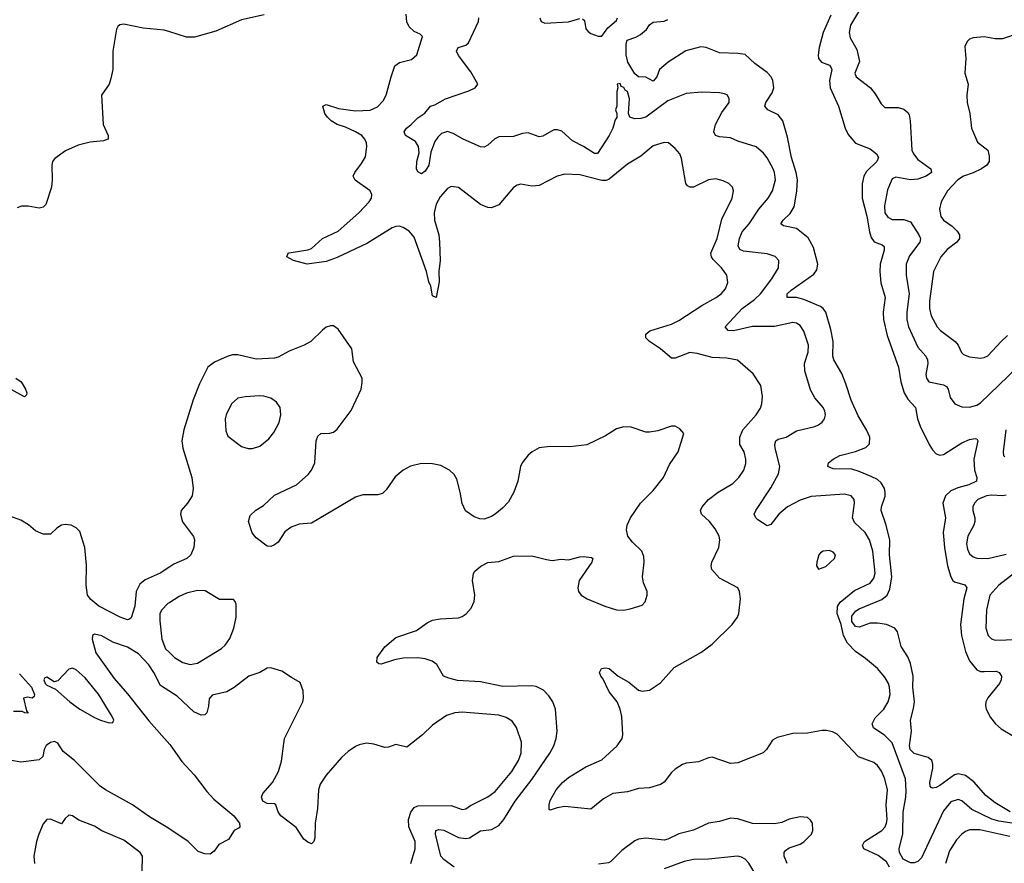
# Model space of a CAD drawing. Header units: inches. Extents: x 1834610 to 2027685, y 642842 to 774116.
# Tile 157 of 256: x 1859183 to 1864540, y 732551 to 737141. Entities that reach past the tile are written whole.
import ezdxf

# ---------------------------------------------------------------- set-up
doc = ezdxf.new("R2010")
doc.units = ezdxf.units.IN
doc.header["$MEASUREMENT"] = 0
doc.layers.add('B8753', color=7, linetype='Continuous')
doc.layers.add('B8763', color=7, linetype='Continuous')

msp = doc.modelspace()

# ---------------------------------------------------------------- linework, layer by layer
at = {"layer": 'B8753', "color": 5}
for points, elevation in [([(1860000, 737074.1), (1859970, 737083.8), (1859854.8, 737094.8), (1859750, 737116.2), (1859728, 737112), (1859716.8, 737103.2), (1859710.5, 737089.5), (1859689.1, 736970), (1859689.1, 736870), (1859678.8, 736821.2), (1859670, 736789.3), (1859627.7, 736730), (1859636.5, 736570), (1859664.4, 736510), (1859664, 736490), (1859638.8, 736481.2), (1859566, 736474), (1859501.2, 736458.8), (1859433.3, 736426.7), (1859374.4, 736385.6), (1859362.4, 736370), (1859357.6, 736350), (1859360.7, 736270), (1859355.4, 736230), (1859325.3, 736134.7), (1859310, 736120.4), (1859290, 736116.1), (1859230, 736125.7), (1859193.8, 736126.2), (1859170, 736117.6)], 580), ([(1859162.8, 735190), (1859190.3, 735170.3), (1859215.5, 735130), (1859222, 735110), (1859219.9, 735100.1), (1859210, 735089.6), (1859097.4, 735150)], 580), ([(1860000, 734163.6), (1859947.7, 734130), (1859866.3, 734093.7), (1859836.3, 734070), (1859817.6, 734030), (1859810.2, 733950), (1859790, 733886), (1859780.4, 733879.6), (1859770, 733876.3), (1859730.3, 733889.7), (1859614.5, 733950), (1859570, 733986.6), (1859551.6, 734010), (1859544.2, 734064.2), (1859547.3, 734172.7), (1859538, 734270), (1859510, 734357), (1859490, 734376.3), (1859464, 734390), (1859430, 734394.5), (1859411, 734390), (1859385.5, 734374.5), (1859350, 734342), (1859310, 734341.1), (1859270, 734359.8), (1859231.8, 734391.8), (1859190, 734417.7), (1859130, 734439)], 620), ([(1860000, 733970.4), (1859990, 733963.9), (1859955.8, 733930), (1859945.6, 733910), (1859945, 733870), (1859957.3, 733770), (1859977.3, 733717.3), (1860000, 733695.2)], 640), ([(1860000, 733485.8), (1859950, 733517.8), (1859912.5, 733590), (1859886.4, 733630), (1859828.9, 733690), (1859770, 733726.4), (1859690, 733754.4), (1859630, 733787.8), (1859590, 733798.5), (1859579.5, 733790), (1859578, 733770), (1859597, 733697), (1859696.6, 733556.6), (1859770, 733473.9), (1859885.7, 733325.7), (1860000, 733196.8)], 640), ([(1859182.5, 733582.5), (1859248, 733510), (1859263.1, 733470), (1859262, 733458), (1859250.5, 733449.5), (1859225.5, 733454.5), (1859204.7, 733450), (1859221, 733381), (1859230, 733368.7), (1859210.8, 733369.2), (1859197.5, 733377.5), (1859150, 733376.2)], 620), ([(1860000, 732736.9), (1859980.7, 732750), (1859890, 732803.8), (1859797.7, 732870), (1859650, 732950.5), (1859621.8, 732970), (1859481.8, 733110), (1859420, 733160), (1859390, 733205.3), (1859373, 733213), (1859350, 733208.1), (1859327.9, 733192.1), (1859317.1, 733170), (1859308.5, 733131.5), (1859290, 733114.8), (1859190, 733100.4), (1859130, 733112.6)], 640), ([(1859848.7, 732508.7), (1859851.1, 732590), (1859838.3, 732610), (1859750, 732677.7), (1859630, 732728.1), (1859590, 732752.3), (1859505.2, 732785.2), (1859470, 732809.2), (1859453.2, 732813.2), (1859450, 732813.2), (1859430, 732794), (1859410, 732766.6), (1859351, 732791), (1859330, 732789.6), (1859310, 732766.6), (1859287.7, 732710), (1859274.7, 732670), (1859260.9, 732590), (1859264.6, 732550)], 660)]:
    msp.add_lwpolyline(points, dxfattribs=dict(at, elevation=elevation))
at = {"layer": 'B8753', "color": 5, "elevation": 640}
msp.add_lwpolyline([(1859470, 733612), (1859450, 733607.6), (1859390, 733543.1), (1859370, 733539.1), (1859330, 733563.5), (1859320.5, 733559.5), (1859315.3, 733550), (1859321.4, 733530), (1859330, 733519.7), (1859378.6, 733498.6), (1859455.4, 733430), (1859510, 733389.4), (1859590, 733343.6), (1859623.1, 733330), (1859670, 733314.4), (1859690, 733316.3), (1859694.6, 733330), (1859687, 733350), (1859611.8, 733471.8), (1859539.5, 733559.5), (1859490, 733603.5)], close=True, dxfattribs=at)
at = {"layer": 'B8763', "color": 5}
for points, elevation in [([(1863790, 737257.2), (1863704, 737110), (1863696.3, 737070), (1863702.3, 737042.3), (1863738.2, 736978.2), (1863753, 736913), (1863727.9, 736850), (1863734.4, 736830), (1863812, 736770), (1863837.3, 736737.3), (1863870, 736682), (1863890, 736662.4), (1863962.9, 736662.9), (1863993.1, 736653.1), (1864015.3, 736635.3), (1864022.4, 736622.4), (1864028.5, 736590), (1864036.9, 736430), (1864045.4, 736410), (1864070, 736380.3), (1864140.5, 736330), (1864143.8, 736310), (1864115.5, 736290), (1864070, 736273.8), (1864029, 736269), (1863950, 736283), (1863930, 736274.5), (1863905.6, 736214.4), (1863888, 736128), (1863890.2, 736090), (1863906.1, 736066.1), (1863930, 736054.2), (1863993, 736053), (1864030, 736040.2), (1864076, 735970), (1864083.5, 735950), (1864080.2, 735930), (1864024.3, 735855.7), (1864006, 735810), (1864005.5, 735750), (1864023.5, 735650), (1864010.8, 735550), (1864010.1, 735510), (1864019.8, 735470), (1864070, 735358.7), (1864112.8, 735310), (1864122.8, 735290), (1864123.8, 735270), (1864114, 735210), (1864116.9, 735190), (1864130.5, 735170), (1864210, 735154.7), (1864225.1, 735145.1), (1864234.3, 735130), (1864245.4, 735085.4), (1864271.4, 735051.4), (1864310, 735034.9), (1864350, 735032.4), (1864390, 735044.3), (1864410, 735056.9), (1864610, 735247.7)], 560), ([(1860513.3, 737166.7), (1860390, 737139.3), (1860250, 737078.1), (1860133.8, 737046.2), (1860090, 737044.9), (1860000, 737074.1)], 580), ([(1863914.9, 732530), (1863898.4, 732558.4), (1863853.5, 732593.5), (1863775.8, 732630), (1863767.9, 732647.9), (1863779.8, 732670), (1863873.3, 732730), (1863891.2, 732750), (1863899.6, 732770), (1863902.5, 732790), (1863896.7, 732870), (1863905.3, 732950), (1863891.1, 733010), (1863872.4, 733052.4), (1863850, 733083.5), (1863830, 733099.3), (1863746.2, 733130), (1863630, 733252.8), (1863605.9, 733265.9), (1863573.1, 733273.1), (1863550, 733272.9), (1863470, 733258.7), (1863390, 733256.5), (1863304.7, 733235.3), (1863278.8, 733221.2), (1863246.9, 733170), (1863228.2, 733151.8), (1863090, 733097.5), (1863050, 733094.2), (1862950, 733128.1), (1862930, 733124.8), (1862876.3, 733103.7), (1862810, 733095.4), (1862790, 733088.5), (1862750, 733063), (1862730, 733045.2), (1862690, 732992.7), (1862670, 732980.7), (1862610, 732961.6), (1862550, 732958.9), (1862490, 732940.8), (1862410, 732930.7), (1862358.9, 732901.1), (1862290, 732846), (1862150, 732859.5), (1862107.7, 732852.3), (1862070, 732839.6), (1862063.1, 732843.1), (1862063.2, 732870), (1862070, 732892.3), (1862102.6, 732950), (1862136, 732990), (1862170, 733017.7), (1862263.9, 733076.1), (1862350, 733114.7), (1862433.1, 733190), (1862460.7, 733230), (1862464.1, 733250), (1862459.9, 733350), (1862450.2, 733390.2), (1862434.5, 733430), (1862390, 733483.9), (1862356.1, 733556.1), (1862345.3, 733570), (1862337.7, 733590), (1862349, 733610), (1862370, 733615.1), (1862390.1, 733610.1), (1862439.3, 733570), (1862496.8, 733536.8), (1862550, 733493.6), (1862570, 733487.3), (1862610, 733492.7), (1862670, 733533.6), (1862743.5, 733616.5), (1862890, 733698), (1862950, 733742.7), (1863059.3, 733850), (1863088.6, 733890), (1863096, 733910), (1863105.1, 733990), (1863098.7, 734030), (1863089.7, 734049.7), (1862990, 734101.7), (1862949.7, 734150), (1862945.1, 734170), (1862948.3, 734190), (1862987.1, 734270), (1862992.6, 734310), (1862988.6, 734330), (1862968, 734370), (1862936.1, 734410), (1862892.1, 734450), (1862886.6, 734470), (1862895.5, 734490), (1862931.6, 734530), (1862983.5, 734570), (1863062.8, 734617.2), (1863095.6, 734650), (1863123.1, 734690), (1863134.3, 734725.7), (1863134.8, 734750), (1863124.5, 734790), (1863102.2, 734830), (1863100.8, 734870), (1863117.6, 734910), (1863189.8, 734990), (1863213.3, 735026.7), (1863221.7, 735050), (1863225.2, 735090), (1863214.8, 735150), (1863174.5, 735214.5), (1863088.9, 735288.9), (1863030, 735299.3), (1862950, 735302.5), (1862870, 735325.3), (1862830, 735329.8), (1862750, 735299.3), (1862730, 735299.7), (1862669.6, 735350), (1862609.5, 735390), (1862589.5, 735410), (1862589.6, 735430), (1862612.2, 735447.8), (1862730, 735484.6), (1862770, 735504.3), (1862894.1, 735585.9), (1862973.3, 735630), (1862999.6, 735650), (1863023.7, 735676.3), (1863036.9, 735710), (1863031.2, 735750), (1863002.3, 735790), (1862955.5, 735835.5), (1862946.3, 735850), (1862943.9, 735870), (1862977.1, 735950), (1863004, 736056), (1863059.7, 736170), (1863066.6, 736210), (1863060.5, 736230), (1863040.9, 736250), (1863010, 736264.4), (1862970, 736274.2), (1862930, 736268.6), (1862850, 736229.8), (1862829.8, 736229.8), (1862817.2, 736237.2), (1862807.2, 736250), (1862784.8, 736384.8), (1862774.7, 736410), (1862750, 736439.5), (1862712.7, 736470), (1862690, 736473.3), (1862630, 736454.3), (1862562.5, 736397.5), (1862490, 736354.6), (1862390, 736273.2), (1862374.1, 736265.9), (1862350, 736265.2), (1862230, 736296.2), (1862150, 736300.7), (1862108.2, 736290), (1862010, 736239.3), (1861970, 736235.3), (1861910, 736245.1), (1861890, 736239.5), (1861870, 736227), (1861790, 736133), (1861750, 736116.9), (1861730, 736118.3), (1861690, 736135.8), (1861570, 736227.1), (1861530, 736233), (1861510, 736223), (1861470, 736176.9), (1861450, 736137), (1861437.6, 736090), (1861439.7, 736050), (1861463.2, 735970), (1861467.8, 735930), (1861470.2, 735830), (1861463.6, 735770), (1861466, 735714), (1861450, 735628.7), (1861430, 735638), (1861420.7, 735690), (1861410, 735714), (1861396.1, 735770), (1861330, 735957.4), (1861302, 735990), (1861270, 736010.5), (1861250, 736016.5), (1861230, 736015.7), (1861210, 736007.6), (1861075.7, 735924.3), (1860910, 735847.5), (1860850, 735825.6), (1860748, 735810), (1860673.2, 735830), (1860637.2, 735850), (1860643.7, 735870), (1860650, 735873.1), (1860750, 735887.7), (1860770, 735895.8), (1860830, 735950.2), (1860915.8, 735990), (1861028.4, 736090), (1861085.1, 736150), (1861098, 736170), (1861099.6, 736190), (1861089.7, 736209.7), (1861008.1, 736268.1), (1860998.4, 736290), (1861006, 736310), (1861042.5, 736357.5), (1861064.6, 736395.4), (1861072.8, 736450), (1861070.8, 736470), (1861061.8, 736490), (1861044.2, 736510), (1861011.1, 736530), (1860956.1, 736556.1), (1860910, 736570.5), (1860878.5, 736590), (1860857.3, 736610), (1860844.1, 736630), (1860831.8, 736670), (1860850, 736679.6), (1860917.2, 736657.2), (1861010, 736643.9), (1861090, 736649.2), (1861130, 736666.3), (1861160.5, 736699.5), (1861177.7, 736730), (1861203.5, 736830), (1861225.1, 736890), (1861250, 736908.2), (1861315.6, 736924.4), (1861343.7, 736950), (1861375.3, 737050), (1861362, 737062), (1861330, 737076.3), (1861302.3, 737102.3), (1861289.2, 737129.2), (1861285.2, 737170)], 580), ([(1864630, 732761.6), (1864510, 732780.7), (1864471.5, 732791.5), (1864364.1, 732844.1), (1864310, 732891.8), (1864290, 732897.8), (1864250, 732885.3), (1864210, 732836.8), (1864090, 732581.3), (1864070, 732561.3), (1864050, 732553), (1864030, 732552.8), (1863990, 732572.8), (1863970, 732609.4), (1863967.9, 732630), (1863988.1, 732711.9), (1863989.5, 732830), (1864004.2, 732910), (1864006.2, 732946.2), (1864003, 733010), (1863930, 733206.2), (1863890, 733247.1), (1863827.8, 733287.8), (1863822, 733310), (1863837, 733343), (1863885.3, 733390), (1863908.8, 733430), (1863918.5, 733470), (1863916, 733510), (1863909.7, 733530), (1863890, 733562.9), (1863851.2, 733610), (1863784.9, 733664.9), (1863730, 733702.5), (1863687.9, 733747.9), (1863665.4, 733790), (1863652.3, 733850), (1863631.6, 733910), (1863632.4, 733947.6), (1863647.7, 733972.3), (1863724.7, 734035.3), (1863810, 734075.5), (1863830, 734102), (1863837.4, 734130), (1863824.3, 734250), (1863806.4, 734310), (1863782.9, 734350), (1863725.2, 734405.2), (1863715.2, 734430), (1863725.8, 734510), (1863723.5, 734530), (1863707, 734550), (1863670, 734559.8), (1863490, 734546.8), (1863430, 734526.5), (1863361.3, 734490), (1863312.9, 734450), (1863270, 734394), (1863250, 734387), (1863198.9, 734418.9), (1863187.6, 734430), (1863179.6, 734450), (1863187.8, 734470), (1863270, 734594.6), (1863311.5, 734670), (1863318.2, 734710), (1863294, 734810), (1863291.1, 734830), (1863297, 734850), (1863310, 734858.7), (1863352.7, 734870), (1863410, 734904.4), (1863510, 734928), (1863530, 734937.3), (1863550, 734951), (1863562.7, 734970), (1863566.6, 734990), (1863564.5, 735010), (1863554.5, 735030), (1863510, 735082.7), (1863486.2, 735126.2), (1863454.7, 735230), (1863453.1, 735270), (1863472.3, 735332.3), (1863475.3, 735370), (1863450, 735446.6), (1863430, 735476.9), (1863410, 735489.7), (1863390, 735492.7), (1863290, 735470.8), (1863170, 735471.2), (1863067.7, 735447.7), (1863037.2, 735450), (1863021.6, 735470), (1863113.5, 735570), (1863181.2, 735618.8), (1863214, 735650), (1863275, 735730), (1863312.1, 735790), (1863314, 735830), (1863292.7, 735852.7), (1863250, 735866), (1863121.4, 735881.4), (1863101.1, 735890), (1863092.4, 735910), (1863100.2, 735950), (1863114.3, 735985.7), (1863151.8, 736030), (1863205.5, 736110), (1863255.3, 736170), (1863279.8, 736210), (1863295.6, 736270), (1863290.6, 736310), (1863282.4, 736330), (1863250, 736388.2), (1863230, 736414.3), (1863190, 736448.2), (1863090, 736479.7), (1863050, 736497.6), (1862990, 736503.5), (1862969.6, 736510), (1862959.7, 736530), (1862969.8, 736570), (1863003.8, 736636.2), (1863043.1, 736690), (1863044, 736710), (1863033.6, 736730), (1863018, 736738), (1862990, 736743.5), (1862893.9, 736746.1), (1862810, 736739.8), (1862710, 736699.3), (1862590, 736610.7), (1862562.9, 736602.9), (1862530, 736600.5), (1862502, 736610), (1862495.3, 736630), (1862500.7, 736710), (1862490, 736749.2), (1862477.4, 736757.4), (1862470, 736772), (1862456.5, 736776.5), (1862450, 736793.2), (1862434, 736790), (1862438, 736770), (1862431.3, 736750), (1862432, 736670), (1862424.7, 736650), (1862432, 736630), (1862431.6, 736608.4), (1862423.6, 736596.4), (1862410.8, 736550), (1862390.4, 736510), (1862326.7, 736413.3), (1862310, 736412.8), (1862250.7, 736450.7), (1862190, 736481.1), (1862133.4, 736533.4), (1862110, 736542), (1862090, 736541.1), (1862030, 736507.3), (1862010, 736502.9), (1861950, 736525.1), (1861918.3, 736521.7), (1861870, 736505.7), (1861790, 736503.5), (1861767.8, 736492.2), (1861730, 736457.6), (1861710, 736447.6), (1861690, 736449.6), (1861596, 736490), (1861542.3, 736522.3), (1861510, 736532.3), (1861479, 736521), (1861458.3, 736501.7), (1861442.4, 736477.6), (1861420.8, 736419.2), (1861410, 736349.6), (1861390, 736316.2), (1861370, 736302), (1861350, 736313.2), (1861343, 736330), (1861343.1, 736370), (1861356.2, 736416.2), (1861352.3, 736450), (1861337.2, 736477.2), (1861282, 736510), (1861274.5, 736530), (1861287, 736550), (1861311.8, 736568.2), (1861350, 736606.7), (1861387.8, 736632.2), (1861418, 736670), (1861442.7, 736677.3), (1861499, 736710), (1861627, 736753), (1861662, 736770), (1861675.3, 736790), (1861637.6, 736857.6), (1861570, 736946.6), (1861559.3, 736970), (1861568.7, 736990), (1861610, 737002.8), (1861625.6, 737014.4), (1861679, 737130), (1861682, 737150)], 560), ([(1862014, 737150), (1862021, 737130), (1862040.9, 737120.9), (1862170, 737128.4), (1862230, 737146.7)], 560), ([(1862244.4, 737144.4), (1862255.8, 737135.8), (1862263.8, 737090), (1862276, 737076), (1862290, 737066), (1862330, 737050.6), (1862350, 737050.8), (1862383.1, 737096.9), (1862430, 737135.5), (1862435.8, 737150)], 560), ([(1864571.5, 732831.5), (1864490, 732879.2), (1864440.4, 732920.4), (1864374.9, 732994.9), (1864330, 733028.2), (1864290, 733037.7), (1864270, 733032.3), (1864190, 732975.1), (1864170, 732964.2), (1864150, 732959.6), (1864143.1, 732963.1), (1864137, 732970), (1864134.7, 732990), (1864150.6, 733069.4), (1864151.6, 733090), (1864145.7, 733110), (1864126.4, 733126.4), (1864050, 733149.2), (1864028.3, 733170), (1864025, 733190), (1864035.7, 733270), (1864029.8, 733330), (1864046.9, 733393.1), (1864051.5, 733430), (1864043.4, 733510), (1864043.7, 733570), (1864030, 733637.4), (1864014.6, 733674.6), (1863979.3, 733730), (1863958.4, 733810), (1863945.3, 733830), (1863899.6, 733850), (1863850, 733857.8), (1863810, 733856.6), (1863750, 733836.5), (1863730, 733839.1), (1863710, 733866.6), (1863710, 733894.9), (1863730, 733921.9), (1863750, 733936), (1863874.5, 733985.5), (1863902.8, 734010), (1863917.3, 734042.7), (1863927.4, 734110), (1863916, 734230), (1863917.4, 734310), (1863896.5, 734396.5), (1863869.8, 734470), (1863871.4, 734490), (1863891.3, 734548.7), (1863892.5, 734570), (1863888.6, 734590), (1863870, 734621.6), (1863850, 734638.3), (1863815.7, 734655.7), (1863750, 734683.2), (1863710, 734694.6), (1863610, 734697.4), (1863579.6, 734710), (1863583, 734730), (1863608.3, 734750), (1863645.1, 734770), (1863730, 734790.9), (1863787.7, 734812.3), (1863806.2, 734833.8), (1863807.8, 734870), (1863790.3, 734910), (1863744.9, 734984.9), (1863707.2, 735070), (1863678.8, 735158.8), (1863655.4, 735215.4), (1863612.1, 735290), (1863608.1, 735310), (1863608.8, 735390), (1863595.7, 735455.7), (1863569.1, 735550), (1863553.8, 735570), (1863539.7, 735579.7), (1863450, 735619.1), (1863410, 735629.2), (1863359, 735630), (1863359.7, 735650), (1863380.4, 735670), (1863504.1, 735755.9), (1863520.4, 735779.6), (1863524.8, 735810), (1863502.1, 735902.1), (1863473.3, 735953.3), (1863410, 736005.5), (1863339.7, 736019.7), (1863324.2, 736030), (1863337.4, 736050), (1863374.3, 736085.7), (1863397.4, 736122.6), (1863411.7, 736208.3), (1863414.5, 736270), (1863407.8, 736310), (1863382, 736390), (1863361.5, 736501.5), (1863335.8, 736590), (1863310, 736623.5), (1863254, 736650), (1863236.9, 736670), (1863243.5, 736690), (1863277.5, 736742.5), (1863285.5, 736770), (1863281.6, 736810), (1863271.6, 736830), (1863250, 736854.1), (1863182.2, 736902.2), (1863130.8, 736950.8), (1863090, 736957.4), (1862990, 736960.4), (1862918.4, 736990), (1862890, 736993.1), (1862808.3, 736971.7), (1862712.2, 736910), (1862664.7, 736870), (1862650, 736829.5), (1862630, 736806.6), (1862590, 736827.9), (1862550, 736829.8), (1862530, 736845.4), (1862492.5, 736910), (1862483.5, 736950), (1862482.7, 737010), (1862489.2, 737030), (1862534.9, 737045.1), (1862560.8, 737059.2), (1862593.3, 737086.7), (1862610, 737111.8), (1862630, 737128), (1862690, 737133), (1862710, 737141.8)], 540), ([(1863595.6, 737164.4), (1863554.4, 737070), (1863532.4, 736990), (1863527.4, 736947.4), (1863530.2, 736930), (1863545.2, 736910), (1863590, 736892.3), (1863599.1, 736879.1), (1863602.2, 736870), (1863588.3, 736810), (1863592.4, 736770), (1863638.2, 736670), (1863675.2, 736550), (1863690, 736516.5), (1863730, 736469.2), (1863810, 736438.6), (1863844.2, 736410), (1863856.5, 736390), (1863846.9, 736370), (1863790, 736314.2), (1863775.5, 736290), (1863767.1, 736247.1), (1863767.3, 736170), (1863792.6, 736072.6), (1863806.5, 735986.5), (1863815.8, 735955.8), (1863832.8, 735932.8), (1863876.1, 735916.1), (1863886, 735906), (1863887, 735887), (1863864.8, 735810), (1863862.6, 735770), (1863868.9, 735708.9), (1863892.1, 735630), (1863880.4, 735550), (1863883.3, 735510), (1863902.2, 735422.2), (1863965.4, 735250), (1863977.1, 735170), (1863996.3, 735110), (1864015.3, 735075.3), (1864056.2, 735030), (1864068.1, 734970), (1864082.8, 734930), (1864131, 734830), (1864150, 734799.6), (1864170, 734779.1), (1864190, 734772.3), (1864210, 734775.2), (1864310, 734839.3), (1864350, 734857.6), (1864382.4, 734862.4), (1864390, 734860.5), (1864395.6, 734850), (1864374.1, 734750), (1864378.2, 734690), (1864390.2, 734650), (1864388.9, 734630), (1864346.4, 734610), (1864286.5, 734593.5), (1864250, 734577.9), (1864219.8, 734550), (1864205.1, 734510), (1864221, 734430), (1864207.8, 734350), (1864214.4, 734270), (1864230.7, 734170), (1864249.1, 734109.1), (1864260.2, 734090), (1864270, 734081.8), (1864325.3, 734065.3), (1864336.1, 734050), (1864319.8, 733990), (1864302.7, 733850), (1864307.5, 733790), (1864330, 733703.1), (1864350, 733652.7), (1864390, 733603.5), (1864410, 733595.4), (1864430, 733593.7), (1864496, 733596), (1864513, 733590), (1864525.7, 733570), (1864523.9, 733550), (1864514.8, 733530), (1864450, 733450.7), (1864440.1, 733430), (1864438.2, 733410), (1864442.3, 733390), (1864465.2, 733345.2), (1864492.8, 733310), (1864522.8, 733282.8), (1864630, 733219.8)], 540), ([(1864615.1, 737064.9), (1864530, 737036.9), (1864490, 737036.9), (1864430, 737047.6), (1864370, 737041.2), (1864350, 737034), (1864337.3, 737022.7), (1864324.9, 736995.1), (1864330.3, 736930.3), (1864325.8, 736850), (1864342.8, 736790), (1864335.5, 736730), (1864338.3, 736690), (1864352.8, 736630), (1864362.3, 736550), (1864393.9, 736473.9), (1864450.2, 736430.2), (1864458.7, 736398.7), (1864457.8, 736370), (1864445.8, 736350), (1864416.5, 736330), (1864370, 736307.5), (1864319, 736290), (1864286.7, 736270), (1864231, 736210), (1864196.5, 736150), (1864187.5, 736110), (1864195.8, 736070), (1864210.3, 736050), (1864257, 736017), (1864283.2, 735990), (1864296.2, 735970), (1864296.2, 735950), (1864281.6, 735930), (1864230.2, 735890), (1864195.2, 735850), (1864155.8, 735770), (1864132.5, 735610), (1864134, 735570), (1864142.3, 735530), (1864175.6, 735470), (1864193.6, 735450), (1864273.4, 735390), (1864289.2, 735370), (1864307.7, 735330), (1864318.9, 735318.9), (1864350, 735306.4), (1864410, 735299.1), (1864430, 735302.3), (1864450, 735312), (1864522.7, 735390), (1864558.4, 735421.6)], 580), ([(1861547, 732530), (1861491.4, 732571.4), (1861474, 732590), (1861445, 732710), (1861446.8, 732730), (1861464.5, 732735.5), (1861490, 732731.3), (1861570, 732690.6), (1861610, 732685.2), (1861630.9, 732690), (1861690, 732727.8), (1861750, 732735.6), (1861790, 732756.6), (1861817.9, 732790), (1861878.7, 732890), (1861970, 733007.8), (1862067.9, 733150), (1862089.9, 733190), (1862102.7, 733230), (1862107.3, 733270), (1862097.8, 733390), (1862083.9, 733430), (1862062.7, 733462.7), (1862033.3, 733493.3), (1861993.5, 733513.5), (1861970, 733517.4), (1861812.7, 733512.7), (1861690, 733538.5), (1861565.9, 733545.9), (1861517.7, 733557.7), (1861489.8, 733569.8), (1861452.3, 733632.3), (1861427, 733650), (1861390, 733663.9), (1861350, 733668.7), (1861270, 733667.6), (1861221.8, 733658.2), (1861150, 733634), (1861137, 733637), (1861126, 733646), (1861127.3, 733670), (1861170, 733728.2), (1861230, 733779.5), (1861342.3, 733817.7), (1861400.9, 733859.1), (1861430, 733873.2), (1861470, 733880.7), (1861570, 733886.5), (1861590, 733892.9), (1861612.5, 733907.5), (1861640.1, 733939.9), (1861655.9, 733975.9), (1861658.7, 734010), (1861646.6, 734090), (1861652.5, 734127.5), (1861659.3, 734140.7), (1861691.5, 734168.5), (1861730, 734188), (1861790, 734193), (1861870, 734222), (1861970, 734224.6), (1862050, 734203.1), (1862080.9, 734199.1), (1862130, 734204.9), (1862170, 734202), (1862230, 734219.1), (1862250, 734220.7), (1862294.8, 734214.8), (1862302, 734210), (1862296, 734190), (1862226.8, 734090), (1862220.7, 734050), (1862224, 734030), (1862238.8, 734010), (1862270.4, 733990.4), (1862366.8, 733950), (1862430, 733930.2), (1862470, 733929.1), (1862504.8, 733935.2), (1862570, 733955.5), (1862586.7, 733973.3), (1862596.9, 734010), (1862596.4, 734030), (1862577.6, 734077.6), (1862571, 734110), (1862580.3, 734190), (1862579.3, 734219.3), (1862568.2, 734250), (1862517.7, 734297.7), (1862492.4, 734330), (1862484.5, 734364.5), (1862487.7, 734390), (1862506, 734430), (1862560.3, 734510), (1862630, 734579.7), (1862685.8, 734650), (1862719.5, 734720.5), (1862765.7, 734790), (1862796, 734890), (1862775.3, 734915.3), (1862750, 734929.4), (1862730, 734929.5), (1862656, 734904), (1862610, 734895.8), (1862590, 734896.1), (1862510, 734923.5), (1862470, 734925), (1862430, 734914.6), (1862370, 734876.8), (1862268, 734828), (1862176, 734816), (1862070, 734818.9), (1862009, 734811), (1861970.8, 734790), (1861950, 734772.3), (1861917.1, 734730), (1861908.8, 734710), (1861892.6, 734630), (1861872.3, 734570), (1861842.6, 734517.4), (1861810, 734482.4), (1861770, 734449.6), (1861750, 734437.6), (1861710, 734423.7), (1861686, 734426), (1861656.2, 734436.2), (1861607.9, 734467.9), (1861590, 734508.7), (1861579.8, 734570), (1861561.2, 734641.2), (1861547.1, 734667.1), (1861521.6, 734690), (1861475.2, 734715.2), (1861430, 734723.7), (1861370, 734725.6), (1861310, 734710.9), (1861269.3, 734690.7), (1861226.8, 734653.2), (1861177.6, 734582.4), (1861157.1, 734562.9), (1861130, 734555.2), (1861050, 734556.2), (1861010, 734543.5), (1860770, 734401.5), (1860704.3, 734395.7), (1860660.6, 734379.4), (1860626.3, 734353.7), (1860590, 734298.7), (1860570, 734282.9), (1860550, 734274.5), (1860530, 734277), (1860470, 734321.1), (1860448.2, 734348.2), (1860427.3, 734410), (1860437.6, 734442.4), (1860467.9, 734472.1), (1860510, 734497.1), (1860570, 734554.3), (1860690, 734610.2), (1860753.1, 734666.9), (1860771.4, 734690), (1860789, 734730), (1860796.4, 734850), (1860804.4, 734875.6), (1860821.2, 734890), (1860870, 734890.3), (1860890, 734897.4), (1860910, 734912.2), (1860986.2, 735013.8), (1861040.3, 735130), (1861047.2, 735167.2), (1861046, 735190), (1860998.6, 735278.6), (1860989.7, 735350), (1860916.6, 735456.6), (1860890, 735475.1), (1860874.8, 735474.8), (1860850, 735467.3), (1860830, 735451.8), (1860768, 735390), (1860730.6, 735370), (1860650, 735337.8), (1860590, 735305), (1860570, 735299.8), (1860470, 735293.5), (1860370, 735317.2), (1860341.8, 735318.2), (1860311.1, 735308.9), (1860243.4, 735276.6), (1860207.7, 735250), (1860160.7, 735159.3), (1860127, 735073), (1860076.5, 734910), (1860064.7, 734850), (1860070.2, 734810.2), (1860120.3, 734650), (1860126.7, 734590), (1860122, 734550), (1860096.3, 734510), (1860062, 734470), (1860057.3, 734450), (1860068.7, 734408.7), (1860128.6, 734328.6), (1860134.4, 734310), (1860130.3, 734270), (1860113.7, 734230), (1860092.7, 734210), (1860022.2, 734177.8), (1860000, 734163.6)], 620), ([(1864548.2, 734910), (1864533.8, 734790), (1864536.5, 734770), (1864543, 734763)], 560), ([(1864550, 734553.8), (1864530, 734549.9), (1864470, 734553.7), (1864443, 734550), (1864396.5, 734530), (1864378.6, 734510), (1864369.1, 734490), (1864369.1, 734470), (1864379.7, 734430), (1864379.3, 734410), (1864373.8, 734390), (1864341.5, 734330), (1864334.3, 734290), (1864339.3, 734259.3), (1864350, 734235.3), (1864370, 734219.1), (1864390, 734212), (1864450, 734209.4), (1864550, 734232.8)], 560), ([(1864620.2, 734150), (1864510, 734065), (1864462, 734010), (1864443, 733930), (1864440.2, 733830), (1864451.8, 733790), (1864470, 733773.1), (1864490, 733765.6), (1864610, 733768.7)], 560), ([(1860000, 733695.2), (1860025.8, 733670), (1860070, 733643.2), (1860110, 733632.1), (1860150, 733639.6), (1860280.4, 733719.6), (1860301.8, 733738.2), (1860326.7, 733773.3), (1860348.8, 733831.2), (1860360.9, 733890), (1860360.5, 733960.5), (1860356.1, 733976.1), (1860347, 733987), (1860270, 733986.9), (1860192.5, 734032.5), (1860150, 734035.6), (1860090, 734021.4), (1860050, 734002.7), (1860000, 733970.4)], 640), ([(1861310.6, 732550), (1861334.1, 732630), (1861334, 732670), (1861301.3, 732750), (1861298, 732790), (1861310.9, 732830), (1861330, 732854.3), (1861350, 732864.2), (1861530, 732865.6), (1861590, 732843.1), (1861610, 732847.6), (1861635.2, 732864.8), (1861730, 732912.1), (1861770, 732942.2), (1861860.3, 733050), (1861897.4, 733110), (1861911.9, 733150), (1861913.5, 733210), (1861886.9, 733290), (1861863.5, 733323.5), (1861830, 733345.1), (1861790, 733356.4), (1861590, 733372.7), (1861550.2, 733369.8), (1861505.2, 733354.8), (1861430, 733303), (1861374.9, 733250), (1861290, 733182.7), (1861230, 733196.9), (1861190, 733182.9), (1861170, 733181.6), (1861110, 733199.7), (1861070, 733205.1), (1861030, 733196.4), (1861010, 733187.3), (1860970, 733159.1), (1860934.1, 733125.9), (1860850.3, 733030), (1860818.2, 732981.8), (1860809.1, 732950.9), (1860803.2, 732850), (1860790.2, 732770), (1860788.8, 732690), (1860784.4, 732670), (1860770, 732656.9), (1860750, 732666), (1860730, 732682.3), (1860686.7, 732746.7), (1860604, 732810), (1860589.3, 732830.7), (1860577.2, 732870), (1860570, 732874), (1860530, 732875.7), (1860506.1, 732890), (1860499.4, 732910), (1860506.4, 732930), (1860558, 732990), (1860591.5, 733050), (1860607.3, 733107.3), (1860624.2, 733230), (1860723.6, 733430), (1860727.3, 733450), (1860725.1, 733490), (1860710, 733534), (1860661.2, 733561.2), (1860610, 733597), (1860550, 733615.1), (1860530, 733612.3), (1860490.4, 733589.6), (1860430, 733569.5), (1860350, 733506.6), (1860310, 733484.5), (1860230, 733465.2), (1860213.4, 733446.6), (1860210, 733406), (1860201, 733370), (1860190, 733359), (1860170, 733357.2), (1860130, 733375.1), (1860040.1, 733460.1), (1860000, 733485.8)], 640), ([(1860000, 733196.8), (1860006, 733190), (1860065.7, 733105.7), (1860132.7, 733032.7), (1860201, 732941), (1860240.2, 732900.2), (1860347.4, 732810), (1860379.3, 732770), (1860380.7, 732750), (1860376.7, 732743.3), (1860350, 732729), (1860319.9, 732680.1), (1860266.8, 732653.2), (1860242, 732618), (1860219.6, 732600.4), (1860190, 732602), (1860154.6, 732614.6), (1860099, 732670), (1860000, 732736.9)], 640), ([(1863359.1, 732550), (1863342.4, 732590), (1863343.1, 732610), (1863350, 732621.1), (1863370, 732635.9), (1863430, 732654.7), (1863450, 732667.2), (1863490.8, 732710), (1863498.2, 732730), (1863496.3, 732770), (1863486.6, 732786.6), (1863470, 732799.5), (1863430, 732803.6), (1863370, 732791.1), (1863330, 732772.9), (1863290, 732765.1), (1863170, 732768.4), (1863090, 732792.7), (1863050, 732796.5), (1862990, 732779.4), (1862930, 732769.8), (1862849.5, 732730.5), (1862770, 732711.2), (1862710, 732681.7), (1862690, 732676.3), (1862590, 732687.4), (1862550, 732681.6), (1862530, 732673.8), (1862458.4, 732621.6), (1862399.9, 732560.1), (1862385.9, 732554.1), (1862332.9, 732547.1)], 620), ([(1864570, 732697.1), (1864407.7, 732732.3), (1864350, 732733), (1864330, 732723.6), (1864310, 732709.9), (1864280.7, 732679.3), (1864241.3, 732618.7), (1864219.8, 732550)], 580), ([(1863196.4, 732476.4), (1863150, 732551.8), (1863130, 732573.3), (1863110, 732584.7), (1863090, 732589.7), (1863070, 732588.6), (1862930, 732573.8), (1862850, 732571.4), (1862798.6, 732561.4), (1862690, 732520.8)], 640)]:
    msp.add_lwpolyline(points, dxfattribs=dict(at, elevation=elevation))
for points, elevation in [([(1860490, 735093.5), (1860409.7, 735089.7), (1860370, 735081.5), (1860335.8, 735050), (1860305.7, 734990), (1860301.3, 734970), (1860304.5, 734904.5), (1860315.5, 734875.5), (1860390, 734819.3), (1860426.9, 734806.9), (1860450, 734808.4), (1860490, 734820.5), (1860538.8, 734861.2), (1860565.3, 734894.7), (1860595.4, 734950), (1860604.7, 734990), (1860600.7, 735030), (1860580.1, 735060.1), (1860550, 735081.6), (1860512.3, 735092.3)], 640), ([(1863590, 734252.3), (1863554, 734250), (1863539.8, 734240.2), (1863531.3, 734230), (1863521, 734190), (1863518.8, 734170), (1863530, 734151.3), (1863570, 734166), (1863617, 734210), (1863621.2, 734230), (1863610, 734244)], 580)]:
    msp.add_lwpolyline(points, close=True, dxfattribs=dict(at, elevation=elevation))

doc.saveas('drawing.dxf')
